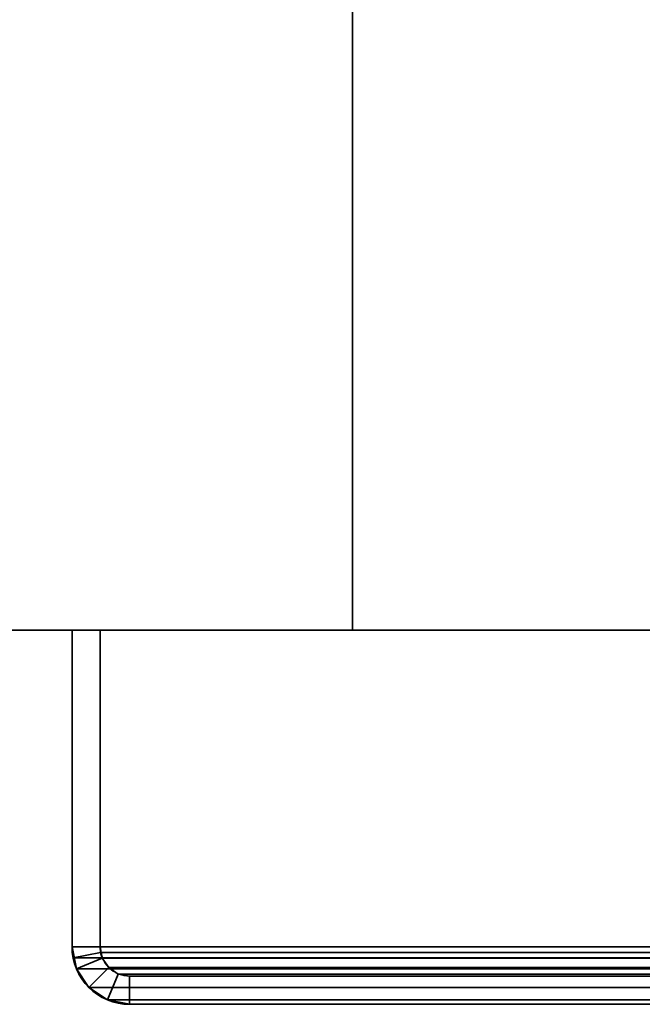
# Model space of a CAD drawing. Header units: millimetres. Extents: x -603 to 3703, y -120 to 249.
# Tile 2 of 256: x -470 to -437, y -50 to 3. Entities that reach past the tile are written whole.
import ezdxf

# ---------------------------------------------------------------- set-up
doc = ezdxf.new("R2010")
doc.units = ezdxf.units.MM
doc.layers.add('151', color=7, linetype='Continuous', true_color=0xffffff)

# ---------------------------------------------------------------- blocks, each defined once
blk = doc.blocks.new('UG_SURFACE_001')
at = {"layer": '151', "color": 252, "linetype": 'Continuous', "lineweight": 35}
for points in [[(602.5, -30, 2213), (602.5, 229.8, 2213), (-602.5, 229.8, 2213), (-602.5, -30, 2213)], [(-602.5, -30, -7), (-602.5, 229.8, -7), (-452.5, 229.8, -7), (-452.5, -30, -7)], [(-452.5, -30, -7), (-452.5, 229.8, -7), (-452.5, 229.8, 2063), (-452.5, -30, 2063)], [(-452.5, -30, 2063), (-452.5, 229.8, 2063), (452.5, 229.8, 2063), (452.5, -30, 2063)], [(602.5, -30, 2213), (-602.5, -30, 2213), (-452.5, -30, 2063), (452.5, -30, 2063)], [(-602.5, -30, 2213), (-602.5, -30, -7), (-452.5, -30, -7), (-452.5, -30, 2063)]]:
    blk.add_3dface(points, dxfattribs=at)
blk = doc.blocks.new('UG_SURFACE_076')
at = {"layer": '151', "color": 252, "linetype": 'Continuous', "lineweight": 35}
for points in [[(-467.5, -30, 2076), (-466, -30, 2074.5), (-466, -30, -7), (-467.5, -30, -7)], [(-466, -46.92, 2074.5), (-466, -30, 2074.5), (-467.5, -30, 2076), (-467.5, -46.92, 2076)], [(-467.5, -46.92, -7), (-467.5, -30, -7), (-466, -30, -7), (-466, -46.92, -7)], [(-467.5, -46.92, 2076), (-467.5, -30, 2076), (-467.5, -30, -7), (-467.5, -46.92, -7)], [(-466, -46.92, 2074.5), (-466, -46.92, -7), (-466, -30, -7), (-466, -30, 2074.5)], [(-467.5, -46.92, 2076), (-467.441, -47.521, 2075.941), (-465.97, -47.228, 2074.47), (-466, -46.92, 2074.5)], [(-466, -46.92, -7), (-465.88, -47.525, -7), (-467.266, -48.099, -7), (-467.5, -46.92, -7)], [(-467.5, -46.92, -7), (-467.266, -48.099, -7), (-467.266, -48.099, 2075.766)], [(-467.266, -48.099, 2075.766), (-467.441, -47.521, 2075.941), (-467.5, -46.92, -7)], [(-467.441, -47.521, 2075.941), (-467.5, -46.92, 2076), (-467.5, -46.92, -7)], [(-467.441, -47.521, 2075.941), (-467.266, -48.099, 2075.766), (-465.88, -47.525, 2074.38), (-465.97, -47.228, 2074.47)], [(-466, -46.92, -7), (-465.97, -47.228, 2074.47), (-465.88, -47.525, 2074.38)], [(-466, -46.92, -7), (-466, -46.92, 2074.5), (-465.97, -47.228, 2074.47)], [(-465.88, -47.525, 2074.38), (-465.88, -47.525, -7), (-466, -46.92, -7)], [(-467.266, -48.099, 2075.766), (-466.598, -49.098, 2075.098), (-465.537, -48.037, 2074.037), (-465.88, -47.525, 2074.38)], [(-465.88, -47.525, -7), (-465.537, -48.037, -7), (-466.598, -49.098, -7), (-467.266, -48.099, -7)], [(-465.537, -48.037, 2074.037), (-465.537, -48.037, -7), (-465.88, -47.525, -7), (-465.88, -47.525, 2074.38)], [(-467.266, -48.099, 2075.766), (-467.266, -48.099, -7), (-466.598, -49.098, -7), (-466.598, -49.098, 2075.098)], [(-465.025, -48.38, 2073.525), (-465.537, -48.037, 2074.037), (-466.598, -49.098, 2075.098), (-465.599, -49.766, 2074.099)], [(-465.599, -49.766, -7), (-466.598, -49.098, -7), (-465.537, -48.037, -7), (-465.025, -48.38, -7)], [(-464.42, -48.5, 2072.92), (-465.025, -48.38, 2073.525), (-465.599, -49.766, 2074.099), (-464.42, -50, 2072.92)], [(-464.42, -50, -7), (-465.599, -49.766, -7), (-465.025, -48.38, -7), (-464.42, -48.5, -7)], [(-465.025, -48.38, 2073.525), (-465.025, -48.38, -7), (-465.537, -48.037, -7), (-465.537, -48.037, 2074.037)], [(-464.42, -48.5, 2072.92), (-464.42, -48.5, -7), (-465.025, -48.38, -7), (-465.025, -48.38, 2073.525)], [(-415.58, -48.5, 2024.08), (-415.58, -48.5, -7), (-464.42, -48.5, -7), (-464.42, -48.5, 2072.92)], [(-415.58, -48.5, 2024.08), (-464.42, -48.5, 2072.92), (-464.42, -50, 2072.92), (-415.58, -50, 2024.08)], [(-415.58, -50, -7), (-464.42, -50, -7), (-464.42, -48.5, -7), (-415.58, -48.5, -7)], [(-466.598, -49.098, 2075.098), (-466.598, -49.098, -7), (-465.599, -49.766, -7), (-465.599, -49.766, 2074.099)], [(-465.599, -49.766, 2074.099), (-465.599, -49.766, -7), (-464.42, -50, -7), (-464.42, -50, 2072.92)], [(-415.58, -50, 2024.08), (-464.42, -50, 2072.92), (-464.42, -50, -7), (-415.58, -50, -7)]]:
    blk.add_3dface(points, dxfattribs=at)
blk = doc.blocks.new('UG_SURFACE_077')
at = {"layer": '151', "color": 252, "linetype": 'Continuous', "lineweight": 35}
for points in [[(-467.5, -30, 2076), (-466, -30, 2074.5), (-466, -30, -7), (-467.5, -30, -7)], [(-466, -46.92, 2074.5), (-466, -30, 2074.5), (-467.5, -30, 2076), (-467.5, -46.92, 2076)], [(-467.5, -46.92, -7), (-467.5, -30, -7), (-466, -30, -7), (-466, -46.92, -7)], [(-467.5, -46.92, 2076), (-467.5, -30, 2076), (-467.5, -30, -7), (-467.5, -46.92, -7)], [(-466, -46.92, 2074.5), (-466, -46.92, -7), (-466, -30, -7), (-466, -30, 2074.5)], [(-467.5, -46.92, 2076), (-467.441, -47.521, 2075.941), (-465.97, -47.228, 2074.47), (-466, -46.92, 2074.5)], [(-466, -46.92, -7), (-465.88, -47.525, -7), (-467.266, -48.099, -7), (-467.5, -46.92, -7)], [(-467.5, -46.92, -7), (-467.266, -48.099, -7), (-467.266, -48.099, 2075.766)], [(-467.266, -48.099, 2075.766), (-467.441, -47.521, 2075.941), (-467.5, -46.92, -7)], [(-467.441, -47.521, 2075.941), (-467.5, -46.92, 2076), (-467.5, -46.92, -7)], [(-467.441, -47.521, 2075.941), (-467.266, -48.099, 2075.766), (-465.88, -47.525, 2074.38), (-465.97, -47.228, 2074.47)], [(-466, -46.92, -7), (-465.97, -47.228, 2074.47), (-465.88, -47.525, 2074.38)], [(-466, -46.92, -7), (-466, -46.92, 2074.5), (-465.97, -47.228, 2074.47)], [(-465.88, -47.525, 2074.38), (-465.88, -47.525, -7), (-466, -46.92, -7)], [(-467.266, -48.099, 2075.766), (-466.598, -49.098, 2075.098), (-465.537, -48.037, 2074.037), (-465.88, -47.525, 2074.38)], [(-465.88, -47.525, -7), (-465.537, -48.037, -7), (-466.598, -49.098, -7), (-467.266, -48.099, -7)], [(-465.537, -48.037, 2074.037), (-465.537, -48.037, -7), (-465.88, -47.525, -7), (-465.88, -47.525, 2074.38)], [(-467.266, -48.099, 2075.766), (-467.266, -48.099, -7), (-466.598, -49.098, -7), (-466.598, -49.098, 2075.098)], [(-465.025, -48.38, 2073.525), (-465.537, -48.037, 2074.037), (-466.598, -49.098, 2075.098), (-465.599, -49.766, 2074.099)], [(-465.599, -49.766, -7), (-466.598, -49.098, -7), (-465.537, -48.037, -7), (-465.025, -48.38, -7)], [(-464.42, -48.5, 2072.92), (-465.025, -48.38, 2073.525), (-465.599, -49.766, 2074.099), (-464.42, -50, 2072.92)], [(-464.42, -50, -7), (-465.599, -49.766, -7), (-465.025, -48.38, -7), (-464.42, -48.5, -7)], [(-465.025, -48.38, 2073.525), (-465.025, -48.38, -7), (-465.537, -48.037, -7), (-465.537, -48.037, 2074.037)], [(-464.42, -48.5, 2072.92), (-464.42, -48.5, -7), (-465.025, -48.38, -7), (-465.025, -48.38, 2073.525)], [(-415.58, -48.5, 2024.08), (-415.58, -48.5, -7), (-464.42, -48.5, -7), (-464.42, -48.5, 2072.92)], [(-415.58, -48.5, 2024.08), (-464.42, -48.5, 2072.92), (-464.42, -50, 2072.92), (-415.58, -50, 2024.08)], [(-415.58, -50, -7), (-464.42, -50, -7), (-464.42, -48.5, -7), (-415.58, -48.5, -7)], [(-466.598, -49.098, 2075.098), (-466.598, -49.098, -7), (-465.599, -49.766, -7), (-465.599, -49.766, 2074.099)], [(-465.599, -49.766, 2074.099), (-465.599, -49.766, -7), (-464.42, -50, -7), (-464.42, -50, 2072.92)], [(-415.58, -50, 2024.08), (-464.42, -50, 2072.92), (-464.42, -50, -7), (-415.58, -50, -7)]]:
    blk.add_3dface(points, dxfattribs=at)
blk = doc.blocks.new('UG_SURFACE_078')
at = {"layer": '151', "color": 252, "linetype": 'Continuous', "lineweight": 35}
for points in [[(-467.5, -30, 2076), (467.5, -30, 2076), (466, -30, 2074.5), (-466, -30, 2074.5)], [(-467.5, -30, 2076), (-467.5, -46.92, 2076), (467.5, -46.92, 2076), (467.5, -30, 2076)], [(-467.5, -46.92, 2076), (-467.5, -30, 2076), (-466, -30, 2074.5), (-466, -46.92, 2074.5)], [(-466, -30, 2074.5), (466, -30, 2074.5), (466, -46.92, 2074.5), (-466, -46.92, 2074.5)], [(467.5, -46.92, 2076), (-467.5, -46.92, 2076), (-467.441, -47.521, 2075.941)], [(-466, -46.92, 2074.5), (-465.97, -47.228, 2074.47), (-467.441, -47.521, 2075.941), (-467.5, -46.92, 2076)], [(467.441, -47.521, 2075.941), (467.5, -46.92, 2076), (-467.441, -47.521, 2075.941)], [(-465.97, -47.228, 2074.47), (-465.88, -47.525, 2074.38), (-467.266, -48.099, 2075.766), (-467.441, -47.521, 2075.941)], [(-465.97, -47.228, 2074.47), (-466, -46.92, 2074.5), (466, -46.92, 2074.5)], [(-465.97, -47.228, 2074.47), (466, -46.92, 2074.5), (465.97, -47.228, 2074.47)], [(465.97, -47.228, 2074.47), (465.88, -47.525, 2074.38), (-465.88, -47.525, 2074.38), (-465.97, -47.228, 2074.47)], [(-467.441, -47.521, 2075.941), (-467.266, -48.099, 2075.766), (467.266, -48.099, 2075.766), (467.441, -47.521, 2075.941)], [(-465.88, -47.525, 2074.38), (-465.537, -48.037, 2074.037), (-466.598, -49.098, 2075.098), (-467.266, -48.099, 2075.766)], [(465.537, -48.037, 2074.037), (-465.537, -48.037, 2074.037), (-465.88, -47.525, 2074.38), (465.88, -47.525, 2074.38)], [(467.266, -48.099, 2075.766), (-467.266, -48.099, 2075.766), (-466.598, -49.098, 2075.098), (466.598, -49.098, 2075.098)], [(-465.599, -49.766, 2074.099), (-466.598, -49.098, 2075.098), (-465.537, -48.037, 2074.037), (-465.025, -48.38, 2073.525)], [(-464.42, -50, 2072.92), (-465.599, -49.766, 2074.099), (-465.025, -48.38, 2073.525), (-464.42, -48.5, 2072.92)], [(465.025, -48.38, 2073.525), (-465.025, -48.38, 2073.525), (-465.537, -48.037, 2074.037), (465.537, -48.037, 2074.037)], [(464.42, -48.5, 2072.92), (-464.42, -48.5, 2072.92), (-465.025, -48.38, 2073.525), (465.025, -48.38, 2073.525)], [(-464.42, -48.5, 2072.92), (464.42, -48.5, 2072.92), (415.58, -48.5, 2024.08), (-415.58, -48.5, 2024.08)], [(-415.58, -50, 2024.08), (-464.42, -50, 2072.92), (-464.42, -48.5, 2072.92), (-415.58, -48.5, 2024.08)], [(466.598, -49.098, 2075.098), (-466.598, -49.098, 2075.098), (-465.599, -49.766, 2074.099), (465.599, -49.766, 2074.099)], [(465.599, -49.766, 2074.099), (-465.599, -49.766, 2074.099), (-464.42, -50, 2072.92), (464.42, -50, 2072.92)], [(-464.42, -50, 2072.92), (-415.58, -50, 2024.08), (415.58, -50, 2024.08), (464.42, -50, 2072.92)]]:
    blk.add_3dface(points, dxfattribs=at)

msp = doc.modelspace()

# ---------------------------------------------------------------- linework, layer by layer
at = {"layer": '151', "color": 252, "linetype": 'Continuous', "lineweight": -3, "true_color": 0x939598}
for p, q in [((-452.5, -30, 2063), (-452.5, 229.8, 2063)), ((-452.5, 229.8, -7), (-452.5, -30, -7)), ((-602.5, -30, 2213), (602.5, -30, 2213)), ((-602.5, -30, -7), (-452.5, -30, -7)), ((-467.5, -30, -7), (-467.5, -30, 2076)), ((467.5, -30, 2076), (-467.5, -30, 2076)), ((-467.5, -30, 2076), (-467.5, -46.92, 2076)), ((-467.5, -30, 2076), (-466, -30, 2074.5)), ((-467.5, -30, 2076), (-466, -30, 2074.5)), ((-466, -30, -7), (-467.5, -30, -7)), ((-467.5, -30, 2076), (-467.5, -46.92, 2076)), ((-467.5, -46.92, -7), (-467.5, -30, -7)), ((-467.5, -46.92, -7), (-467.5, -30, -7)), ((-467.5, -30, 2076), (-466, -30, 2074.5)), ((-467.5, -30, -7), (-467.5, -30, 2076)), ((-467.5, -30, 2076), (-467.5, -46.92, 2076)), ((-466, -30, -7), (-467.5, -30, -7)), ((-466, -30, 2074.5), (-466, -46.92, 2074.5)), ((-466, -30, 2074.5), (-466, -46.92, 2074.5)), ((-466, -46.92, -7), (-466, -30, -7)), ((-466, -30, -7), (-466, -30, 2074.5)), ((-466, -30, -7), (-466, -30, 2074.5)), ((-466, -30, 2074.5), (-466, -46.92, 2074.5)), ((466, -30, 2074.5), (-466, -30, 2074.5)), ((-466, -46.92, -7), (-466, -30, -7)), ((452.5, -30, 2063), (-452.5, -30, 2063)), ((-452.5, -30, 2063), (-452.5, -30, -7)), ((-467.5, -46.92, 2076), (-467.5, -46.92, -7)), ((-467.5, -46.92, 2076), (-467.5, -46.92, -7)), ((467.5, -46.92, 2076), (-467.5, -46.92, 2076)), ((466, -46.92, 2074.5), (-466, -46.92, 2074.5)), ((-466, -46.92, 2074.5), (-466, -46.92, -7)), ((-466, -46.92, 2074.5), (-466, -46.92, -7)), ((-464.42, -48.5, 2072.92), (-464.42, -48.5, -7)), ((-415.58, -48.5, -7), (-464.42, -48.5, -7)), ((464.42, -48.5, 2072.92), (-464.42, -48.5, 2072.92)), ((-415.58, -48.5, -7), (-464.42, -48.5, -7)), ((-464.42, -48.5, 2072.92), (-464.42, -48.5, -7)), ((-464.42, -48.5, 2072.92), (-415.58, -48.5, 2024.08)), ((-464.42, -48.5, 2072.92), (-415.58, -48.5, 2024.08)), ((-464.42, -48.5, 2072.92), (-415.58, -48.5, 2024.08)), ((-415.58, -48.5, -7), (-464.42, -48.5, -7)), ((-464.42, -50, 2072.92), (-464.42, -50, -7)), ((-464.42, -50, 2072.92), (-415.58, -50, 2024.08)), ((-415.58, -50, -7), (-464.42, -50, -7)), ((-464.42, -50, 2072.92), (-415.58, -50, 2024.08)), ((464.42, -50, 2072.92), (-464.42, -50, 2072.92)), ((-464.42, -50, 2072.92), (-464.42, -50, -7)), ((-464.42, -50, 2072.92), (-415.58, -50, 2024.08)), ((-415.58, -50, -7), (-464.42, -50, -7))]:
    msp.add_line(p, q, dxfattribs=at)
at = {"layer": '151', "color": 252, "linetype": 'Continuous', "lineweight": -3, "true_color": 0x939598, "extrusion": (0, 0, -1)}
for radius in [3.08, 3.08, 1.58, 1.58]:
    msp.add_arc((464.42, -46.92, 7), radius, 270, 0, dxfattribs=at)
at = {"layer": '151', "color": 252, "linetype": 'Continuous', "lineweight": -3, "true_color": 0x939598, "extrusion": (0.707107, 6.12323e-17, 0.707107)}
for major_axis in [(-3.08, 0, 3.08), (-3.08, 0, 3.08), (-3.08, 0, 3.08), (-1.58, 0, 1.58), (-1.58, 0, 1.58), (-1.58, 0, 1.58)]:
    msp.add_ellipse((-464.42, -46.92, 2072.92), major_axis=major_axis, ratio=0.707107, start_param=0, end_param=1.570796, dxfattribs=at)

# ---------------------------------------------------------------- block references
at = {"layer": '151', "color": 252, "linetype": 'Continuous', "lineweight": -3, "true_color": 0x939598}
for name in ['UG_SURFACE_001', 'UG_SURFACE_076', 'UG_SURFACE_077', 'UG_SURFACE_078']:
    msp.add_blockref(name, (0, 0), dxfattribs=at)

doc.saveas('drawing.dxf')
